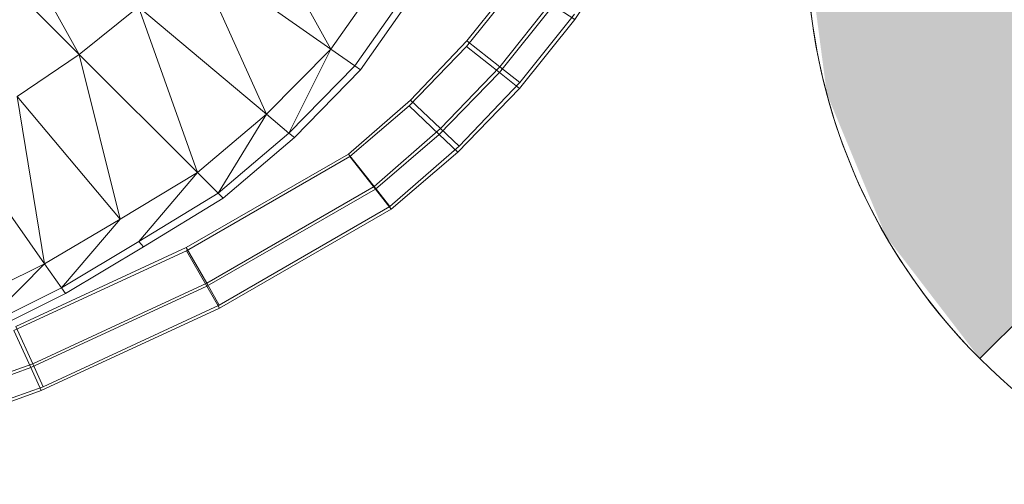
# Model space of a CAD drawing. Header units: metres. Extents: x 391.1 to 427.5, y 12.8 to 28.4.
# Tile 188 of 218: x 407.9802 to 408.1468, y 27.1475 to 27.2261. Entities that reach past the tile are written whole.
import ezdxf

# ---------------------------------------------------------------- set-up
doc = ezdxf.new("R2010")
doc.units = ezdxf.units.M
doc.layers.add('A-DETL-____-MBND', color=7, linetype='Continuous', lineweight=18)
doc.layers.add('A-DETL-GENF-OTLN', color=7, linetype='Continuous', lineweight=18)

# ---------------------------------------------------------------- blocks, each defined once
blk = doc.blocks.new('Family - Inodor PA-152337-03_ENLLUMENAT_P0A')
at = {"layer": 'A-DETL-____-MBND', "color": 253, "true_color": 0xaaaaaa}
for p, q in [((0.59623, 0.12836), (0.61336, 0.09751)), ((0.64137, 0.12462), (0.65593, 0.0984)), ((0.61336, 0.09751), (0.58831, 0.12256)), ((0.69719, 0.1034), (0.70537, 0.11581)), ((0.65593, 0.0984), (0.63275, 0.11463)), ((0.63275, 0.11463), (0.64505, 0.08739)), ((0.66482, 0.11108), (0.65593, 0.0984)), ((0.67894, 0.0998), (0.68752, 0.11059)), ((0.67894, 0.0998), (0.68752, 0.11059)), ((0.67894, 0.0998), (0.68752, 0.11059)), ((0.68752, 0.11059), (0.67894, 0.0998)), ((0.6691, 0.10861), (0.65998, 0.09556)), ((0.6789, 0.09887), (0.6876, 0.10971)), ((0.6789, 0.09887), (0.6876, 0.10971)), ((0.67013, 0.10801), (0.66095, 0.09488)), ((0.69346, 0.10672), (0.68449, 0.09544)), ((0.69346, 0.10672), (0.68449, 0.09544)), ((0.62337, 0.10559), (0.61336, 0.09751)), ((0.64505, 0.08739), (0.62337, 0.10559)), ((0.62337, 0.10559), (0.63337, 0.0775)), ((0.68443, 0.09447), (0.69353, 0.10581)), ((0.68443, 0.09447), (0.69353, 0.10581)), ((0.69719, 0.1034), (0.69353, 0.10581)), ((0.68784, 0.09176), (0.69719, 0.1034)), ((0.68784, 0.09176), (0.69719, 0.1034)), ((0.69713, 0.10433), (0.68792, 0.09274)), ((0.69713, 0.10433), (0.68792, 0.09274)), ((0.65593, 0.0984), (0.64505, 0.08739)), ((0.64884, 0.08421), (0.65593, 0.0984)), ((0.65998, 0.09556), (0.65593, 0.0984)), ((0.6692, 0.08882), (0.6789, 0.09887)), ((0.6692, 0.08882), (0.6789, 0.09887)), ((0.66938, 0.08979), (0.67894, 0.0998)), ((0.66938, 0.08979), (0.67894, 0.0998)), ((0.66938, 0.08979), (0.67894, 0.0998)), ((0.67894, 0.0998), (0.66938, 0.08979)), ((0.6789, 0.09887), (0.68443, 0.09447)), ((0.68443, 0.09447), (0.6789, 0.09887)), ((0.67894, 0.0998), (0.68449, 0.09544)), ((0.68449, 0.09544), (0.67894, 0.0998)), ((0.61336, 0.09751), (0.60285, 0.09039)), ((0.63337, 0.0775), (0.61336, 0.09751)), ((0.61336, 0.09751), (0.62027, 0.06963)), ((0.65998, 0.09556), (0.64884, 0.08421)), ((0.66095, 0.09488), (0.65998, 0.09556)), ((0.68449, 0.09544), (0.67448, 0.08497)), ((0.68449, 0.09544), (0.67448, 0.08497)), ((0.68449, 0.09544), (0.68792, 0.09274)), ((0.68792, 0.09274), (0.68449, 0.09544)), ((0.66095, 0.09488), (0.64975, 0.08345)), ((0.67427, 0.08395), (0.68443, 0.09447)), ((0.67427, 0.08395), (0.68443, 0.09447)), ((0.68443, 0.09447), (0.68784, 0.09176)), ((0.68784, 0.09176), (0.68443, 0.09447)), ((0.6774, 0.08095), (0.68784, 0.09176)), ((0.6774, 0.08095), (0.68784, 0.09176)), ((0.68792, 0.09274), (0.67764, 0.08198)), ((0.68792, 0.09274), (0.67764, 0.08198)), ((0.62027, 0.06963), (0.60285, 0.09039)), ((0.60285, 0.09039), (0.60749, 0.06204)), ((0.6589, 0.08065), (0.66938, 0.08979)), ((0.6589, 0.08065), (0.66938, 0.08979)), ((0.6589, 0.08065), (0.66938, 0.08979)), ((0.66938, 0.08979), (0.6589, 0.08065)), ((0.65915, 0.08023), (0.6692, 0.08882)), ((0.65915, 0.08023), (0.6692, 0.08882)), ((0.6692, 0.08882), (0.67427, 0.08395)), ((0.67427, 0.08395), (0.6692, 0.08882)), ((0.66938, 0.08979), (0.67448, 0.08497)), ((0.67448, 0.08497), (0.66938, 0.08979)), ((0.64505, 0.08739), (0.63337, 0.0775)), ((0.63687, 0.074), (0.64505, 0.08739)), ((0.64884, 0.08421), (0.64505, 0.08739)), ((0.67448, 0.08497), (0.66324, 0.07516)), ((0.67448, 0.08497), (0.66324, 0.07516)), ((0.67448, 0.08497), (0.67764, 0.08198)), ((0.67764, 0.08198), (0.67448, 0.08497)), ((0.60749, 0.06204), (0.59196, 0.08422)), ((0.64884, 0.08421), (0.63687, 0.074)), ((0.64975, 0.08345), (0.6377, 0.07316)), ((0.64975, 0.08345), (0.64884, 0.08421)), ((0.66346, 0.07472), (0.67427, 0.08395)), ((0.66346, 0.07472), (0.67427, 0.08395)), ((0.67427, 0.08395), (0.6774, 0.08095)), ((0.6774, 0.08095), (0.67427, 0.08395)), ((0.67764, 0.08198), (0.66592, 0.07176)), ((0.67764, 0.08198), (0.66592, 0.07176)), ((0.63146, 0.06481), (0.6589, 0.08065)), ((0.63146, 0.06481), (0.6589, 0.08065)), ((0.63146, 0.06481), (0.6589, 0.08065)), ((0.6589, 0.08065), (0.63146, 0.06481)), ((0.63148, 0.06427), (0.65915, 0.08023)), ((0.63148, 0.06427), (0.65915, 0.08023)), ((0.6589, 0.08065), (0.66324, 0.07516)), ((0.66324, 0.07516), (0.6589, 0.08065)), ((0.65915, 0.08023), (0.66346, 0.07472)), ((0.66346, 0.07472), (0.65915, 0.08023)), ((0.66612, 0.07131), (0.6774, 0.08095)), ((0.66612, 0.07131), (0.6774, 0.08095)), ((0.63337, 0.0775), (0.62027, 0.06963)), ((0.62345, 0.06584), (0.63337, 0.0775)), ((0.63687, 0.074), (0.63337, 0.0775)), ((0.66324, 0.07516), (0.63492, 0.05881)), ((0.66324, 0.07516), (0.63492, 0.05881)), ((0.66324, 0.07516), (0.66592, 0.07176)), ((0.66592, 0.07176), (0.66324, 0.07516)), ((0.63687, 0.074), (0.62345, 0.06584)), ((0.63493, 0.05826), (0.66346, 0.07472)), ((0.63493, 0.05826), (0.66346, 0.07472)), ((0.6377, 0.07316), (0.63687, 0.074)), ((0.66346, 0.07472), (0.66612, 0.07131)), ((0.66612, 0.07131), (0.66346, 0.07472)), ((0.6377, 0.07316), (0.62421, 0.06494)), ((0.66592, 0.07176), (0.63705, 0.05509)), ((0.66592, 0.07176), (0.63705, 0.05509)), ((0.63706, 0.05455), (0.66612, 0.07131)), ((0.63706, 0.05455), (0.66612, 0.07131)), ((0.62027, 0.06963), (0.60749, 0.06204)), ((0.61033, 0.05799), (0.62027, 0.06963)), ((0.62345, 0.06584), (0.61033, 0.05799)), ((0.62421, 0.06494), (0.62345, 0.06584)), ((0.6023, 0.05077), (0.63148, 0.06427)), ((0.6023, 0.05077), (0.63148, 0.06427)), ((0.60263, 0.05143), (0.63146, 0.06481)), ((0.60263, 0.05143), (0.63146, 0.06481)), ((0.60263, 0.05143), (0.63146, 0.06481)), ((0.63146, 0.06481), (0.60263, 0.05143)), ((0.62421, 0.06494), (0.61101, 0.05702)), ((0.63146, 0.06481), (0.63492, 0.05881)), ((0.63492, 0.05881), (0.63146, 0.06481)), ((0.63148, 0.06427), (0.63493, 0.05826)), ((0.63493, 0.05826), (0.63148, 0.06427)), ((0.60749, 0.06204), (0.59431, 0.05554)), ((0.59678, 0.05125), (0.60749, 0.06204)), ((0.61033, 0.05799), (0.60749, 0.06204)), ((0.63492, 0.05881), (0.60549, 0.04515)), ((0.63492, 0.05881), (0.60549, 0.04515)), ((0.63492, 0.05881), (0.63705, 0.05509)), ((0.63705, 0.05509), (0.63492, 0.05881)), ((0.61033, 0.05799), (0.59678, 0.05125)), ((0.61101, 0.05702), (0.59737, 0.05023)), ((0.60515, 0.04449), (0.63493, 0.05826)), ((0.60515, 0.04449), (0.63493, 0.05826)), ((0.61101, 0.05702), (0.61033, 0.05799)), ((0.63493, 0.05826), (0.63706, 0.05455)), ((0.63706, 0.05455), (0.63493, 0.05826)), ((0.63705, 0.05509), (0.60725, 0.04126)), ((0.63705, 0.05509), (0.60725, 0.04126)), ((0.60692, 0.0406), (0.63706, 0.05455)), ((0.60692, 0.0406), (0.63706, 0.05455)), ((0.6023, 0.05077), (0.60515, 0.04449)), ((0.60515, 0.04449), (0.6023, 0.05077)), ((0.60263, 0.05143), (0.60549, 0.04515)), ((0.60549, 0.04515), (0.60263, 0.05143)), ((0.60549, 0.04515), (0.57486, 0.0341)), ((0.60549, 0.04515), (0.57486, 0.0341)), ((0.60549, 0.04515), (0.60725, 0.04126)), ((0.60725, 0.04126), (0.60549, 0.04515)), ((0.57421, 0.0334), (0.60515, 0.04449)), ((0.57421, 0.0334), (0.60515, 0.04449)), ((0.60515, 0.04449), (0.60692, 0.0406)), ((0.60692, 0.0406), (0.60515, 0.04449)), ((0.57561, 0.02938), (0.60692, 0.0406)), ((0.57561, 0.02938), (0.60692, 0.0406)), ((0.60725, 0.04126), (0.57625, 0.03008)), ((0.60725, 0.04126), (0.57625, 0.03008))]:
    blk.add_line(p, q, dxfattribs=at)
blk = doc.blocks.new('LONDR55-XX_ZZ-ARQ-CAA-M3D-Londres55_ifc-1-03_ENLLUMENAT_P0A')
at = {"layer": 'A-DETL-____-MBND', "color": 253, "lineweight": 18, "true_color": 0xaaaaaa}
blk.add_blockref('Family - Inodor PA-152337-03_ENLLUMENAT_P0A', (407.37693, 27.12274), dxfattribs=at)
blk = doc.blocks.new('ZYR_06_02_02 Down Superficie - L 01-834878-03_ENLLUMENAT_P0A')
at = {"layer": 'A-DETL-GENF-OTLN', "true_color": 0x00c400}
blk.add_hatch(color=92, dxfattribs=at).paths.add_polyline_path([(-0.07071, -0.07071), (0, 0), (-0.07071, 0.07071), (-0.0866, 0.05), (-0.09659, 0.02588), (-0.1, 0), (-0.09659, -0.02588), (-0.0866, -0.05)])
at = {"layer": 'A-DETL-GENF-OTLN', "color": 92, "true_color": 0x00c400}
for q in [(0.07071, 0.07071), (0, 0)]:
    blk.add_line((-0.07071, -0.07071), q, dxfattribs=at)
blk.add_circle((0, 0), 0.1, dxfattribs=at)
blk.add_arc((0, 0), 0.1, 135, 225, dxfattribs=at)

msp = doc.modelspace()

# ---------------------------------------------------------------- block references
at = {"lineweight": 5}
msp.add_blockref('LONDR55-XX_ZZ-ARQ-CAA-M3D-Londres55_ifc-1-03_ENLLUMENAT_P0A', (0, 0), dxfattribs=at)
at = {"layer": 'A-DETL-GENF-OTLN', "color": 92, "true_color": 0x00c400}
msp.add_blockref('ZYR_06_02_02 Down Superficie - L 01-834878-03_ENLLUMENAT_P0A', (408.21336, 27.23946), dxfattribs=at)

doc.saveas('drawing.dxf')
